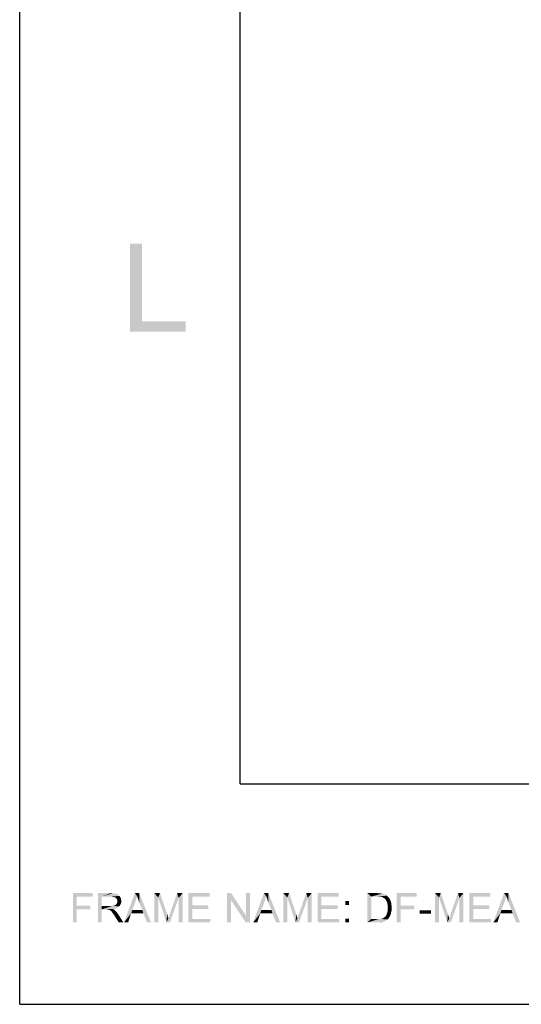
# Model space of a CAD drawing. Extents: x 0 to 1189, y 0 to 841.
# Tile 1 of 125: x 0 to 34, y 0 to 67. Entities that reach past the tile are written whole.
import ezdxf

# ---------------------------------------------------------------- set-up
doc = ezdxf.new("R2010")
doc.units = 0
doc.header["$LTSCALE"] = 65.395
doc.header["$MEASUREMENT"] = 0
doc.layers.get('0').update_dxf_attribs({"linetype": 'CONTINUOUS'})

msp = doc.modelspace()

# ---------------------------------------------------------------- linework, layer by layer
at = {"linetype": 'Continuous'}
for p, q in [((0, 0), (0, 841)), ((15, 15), (15, 826)), ((15, 15), (1174, 15)), ((0, 0), (1189, 0))]:
    msp.add_line(p, q, dxfattribs=at)
for points in [[(8.31561, 51.77446), (8.31561, 46.48557), (7.51561, 45.77446)], [(8.31561, 51.77446), (7.51561, 45.77446), (7.51561, 51.77446)], [(8.31561, 46.48557), (11.29339, 46.48557), (7.51561, 45.77446)], [(7.51561, 45.77446), (11.29339, 46.48557), (11.29339, 45.77446)], [(3.61814, 7.56967), (4.96629, 7.56967), (3.88481, 7.33264)], [(3.88481, 7.33264), (3.61814, 5.56967), (3.61814, 7.56967)], [(3.88481, 7.33264), (4.96629, 7.56967), (4.96629, 7.33264)], [(5.32185, 7.56967), (6.19592, 7.56967), (5.58851, 7.33264)], [(5.58851, 7.33264), (5.32185, 5.56967), (5.32185, 7.56967)], [(6.19592, 7.56967), (6.32926, 7.55486), (5.58851, 7.33264)], [(6.43296, 7.55486), (6.53666, 7.52523), (5.58851, 7.33264)], [(6.32926, 7.55486), (6.43296, 7.55486), (5.58851, 7.33264)], [(6.53666, 7.52523), (6.61074, 7.51042), (5.58851, 7.33264)], [(6.61074, 7.51042), (6.67, 7.48079), (5.58851, 7.33264)], [(6.67, 7.48079), (6.72926, 7.43634), (5.58851, 7.33264)], [(6.72926, 7.43634), (6.78851, 7.37708), (5.58851, 7.33264)], [(6.21074, 7.33264), (5.58851, 7.33264), (6.78851, 7.37708)], [(6.31444, 7.31782), (6.21074, 7.33264), (6.78851, 7.37708)], [(6.31444, 7.31782), (6.78851, 7.37708), (6.83296, 7.31782)], [(7.98851, 7.36227), (7.09963, 5.56967), (7.84037, 7.56967)], [(7.84037, 7.56967), (8.13666, 7.56967), (7.98851, 7.36227)], [(8.01814, 7.27338), (7.98851, 7.36227), (8.13666, 7.56967)], [(8.06259, 7.16967), (8.01814, 7.27338), (8.13666, 7.56967)], [(8.09222, 7.05116), (8.06259, 7.16967), (8.13666, 7.56967)], [(8.13666, 6.93264), (8.09222, 7.05116), (8.13666, 7.56967)], [(8.34407, 6.41412), (8.13666, 6.93264), (8.13666, 7.56967)], [(8.41814, 6.1919), (8.34407, 6.41412), (8.13666, 7.56967)], [(8.65518, 5.56967), (8.41814, 6.1919), (8.13666, 7.56967)], [(8.65518, 5.56967), (8.13666, 7.56967), (8.93666, 5.56967)], [(9.15889, 7.56967), (9.54407, 7.56967), (9.42555, 7.27338)], [(9.42555, 7.27338), (9.15889, 5.56967), (9.15889, 7.56967)], [(9.42555, 7.27338), (9.54407, 7.56967), (10.03296, 6.14745)], [(10.81814, 7.24375), (10.22555, 6.17708), (10.71444, 7.56967)], [(10.71444, 7.56967), (11.08481, 7.56967), (10.81814, 7.24375)], [(10.81814, 5.56967), (10.81814, 7.24375), (11.08481, 7.56967)], [(10.81814, 5.56967), (11.08481, 7.56967), (11.08481, 5.56967)], [(11.48481, 7.56967), (12.92185, 7.56967), (11.75148, 7.33264)], [(11.75148, 7.33264), (11.48481, 5.56967), (11.48481, 7.56967)], [(11.75148, 7.33264), (12.92185, 7.56967), (12.92185, 7.33264)], [(14.38851, 7.56967), (14.3737, 7.0956), (14.10703, 5.56967)], [(14.38851, 7.56967), (14.10703, 5.56967), (14.10703, 7.56967)], [(14.3737, 7.0956), (14.38851, 7.56967), (15.41074, 6.02893)], [(15.38111, 5.56967), (15.41074, 6.02893), (15.6774, 7.56967)], [(15.38111, 5.56967), (15.6774, 7.56967), (15.6774, 5.56967)], [(15.6774, 7.56967), (15.41074, 6.02893), (15.41074, 7.56967)], [(16.7737, 7.36227), (15.88481, 5.56967), (16.62555, 7.56967)], [(16.62555, 7.56967), (16.92185, 7.56967), (16.7737, 7.36227)], [(16.80333, 7.27338), (16.7737, 7.36227), (16.92185, 7.56967)], [(16.84777, 7.16967), (16.80333, 7.27338), (16.92185, 7.56967)], [(16.8774, 7.05116), (16.84777, 7.16967), (16.92185, 7.56967)], [(16.92185, 6.93264), (16.8774, 7.05116), (16.92185, 7.56967)], [(17.12926, 6.41412), (16.92185, 6.93264), (16.92185, 7.56967)], [(17.20333, 6.1919), (17.12926, 6.41412), (16.92185, 7.56967)], [(17.44037, 5.56967), (17.20333, 6.1919), (16.92185, 7.56967)], [(17.44037, 5.56967), (16.92185, 7.56967), (17.72185, 5.56967)], [(17.94407, 7.56967), (18.32926, 7.56967), (18.21074, 7.27338)], [(18.21074, 7.27338), (17.94407, 5.56967), (17.94407, 7.56967)], [(18.21074, 7.27338), (18.32926, 7.56967), (18.81814, 6.14745)], [(19.60333, 7.24375), (19.01074, 6.17708), (19.49963, 7.56967)], [(19.49963, 7.56967), (19.87, 7.56967), (19.60333, 7.24375)], [(19.60333, 5.56967), (19.60333, 7.24375), (19.87, 7.56967)], [(19.60333, 5.56967), (19.87, 7.56967), (19.87, 5.56967)], [(20.27, 7.56967), (21.70703, 7.56967), (20.53666, 7.33264)], [(20.53666, 7.33264), (20.27, 5.56967), (20.27, 7.56967)], [(20.53666, 7.33264), (21.70703, 7.56967), (21.70703, 7.33264)], [(23.66259, 7.56967), (24.34407, 7.56967), (23.92926, 7.33264)], [(23.92926, 7.33264), (23.66259, 5.56967), (23.66259, 7.56967)], [(24.34407, 7.56967), (24.46259, 7.55486), (23.92926, 7.33264)], [(24.55148, 7.55486), (24.64037, 7.54004), (23.92926, 7.33264)], [(24.46259, 7.55486), (24.55148, 7.55486), (23.92926, 7.33264)], [(24.69963, 7.54004), (24.78851, 7.51042), (23.92926, 7.33264)], [(24.64037, 7.54004), (24.69963, 7.54004), (23.92926, 7.33264)], [(24.78851, 7.51042), (24.86259, 7.48079), (23.92926, 7.33264)], [(24.86259, 7.48079), (24.93666, 7.43634), (23.92926, 7.33264)], [(24.93666, 7.43634), (24.99592, 7.3919), (23.92926, 7.33264)], [(24.34407, 7.33264), (23.92926, 7.33264), (24.99592, 7.3919)], [(24.46259, 7.31782), (24.34407, 7.33264), (24.99592, 7.3919)], [(24.55148, 7.31782), (24.46259, 7.31782), (24.99592, 7.3919)], [(24.55148, 7.31782), (24.99592, 7.3919), (25.07, 7.31782)], [(25.66259, 7.56967), (27.01074, 7.56967), (25.92926, 7.33264)], [(25.92926, 7.33264), (25.66259, 5.56967), (25.66259, 7.56967)], [(25.92926, 7.33264), (27.01074, 7.56967), (27.01074, 7.33264)], [(28.27, 7.56967), (28.65518, 7.56967), (28.53666, 7.27338)], [(28.53666, 7.27338), (28.27, 5.56967), (28.27, 7.56967)], [(28.53666, 7.27338), (28.65518, 7.56967), (29.14407, 6.14745)], [(29.92926, 7.24375), (29.33666, 6.17708), (29.82555, 7.56967)], [(29.82555, 7.56967), (30.19592, 7.56967), (29.92926, 7.24375)], [(29.92926, 5.56967), (29.92926, 7.24375), (30.19592, 7.56967)], [(29.92926, 5.56967), (30.19592, 7.56967), (30.19592, 5.56967)], [(30.59592, 7.56967), (32.03296, 7.56967), (30.86259, 7.33264)], [(30.86259, 7.33264), (30.59592, 5.56967), (30.59592, 7.56967)], [(30.86259, 7.33264), (32.03296, 7.56967), (32.03296, 7.33264)], [(33.11444, 7.36227), (32.22555, 5.56967), (32.96629, 7.56967)], [(32.96629, 7.56967), (33.26259, 7.56967), (33.11444, 7.36227)], [(33.14407, 7.27338), (33.11444, 7.36227), (33.26259, 7.56967)], [(33.18851, 7.16967), (33.14407, 7.27338), (33.26259, 7.56967)], [(33.21814, 7.05116), (33.18851, 7.16967), (33.26259, 7.56967)], [(33.26259, 6.93264), (33.21814, 7.05116), (33.26259, 7.56967)], [(33.47, 6.41412), (33.26259, 6.93264), (33.26259, 7.56967)], [(33.54407, 6.1919), (33.47, 6.41412), (33.26259, 7.56967)], [(33.78111, 5.56967), (33.54407, 6.1919), (33.26259, 7.56967)], [(33.78111, 5.56967), (33.26259, 7.56967), (34.06259, 5.56967)], [(3.88481, 7.33264), (3.88481, 6.71041), (3.61814, 5.56967)], [(3.88481, 6.71041), (3.88481, 6.47338), (3.61814, 5.56967)], [(3.88481, 6.47338), (4.80333, 6.71041), (4.80333, 6.47338)], [(3.88481, 6.71041), (4.80333, 6.71041), (3.88481, 6.47338)], [(5.58851, 7.33264), (5.58851, 6.6956), (5.32185, 5.56967)], [(6.83296, 7.31782), (6.40333, 7.30301), (6.31444, 7.31782)], [(6.31444, 6.6956), (6.3737, 6.71042), (6.83296, 6.74004)], [(6.31444, 6.6956), (6.83296, 6.74004), (6.7737, 6.66597)], [(6.3737, 6.71042), (6.43296, 6.72523), (6.83296, 6.74004)], [(6.4774, 7.27338), (6.40333, 7.30301), (6.83296, 7.31782)], [(6.83296, 6.74004), (6.43296, 6.72523), (6.4774, 6.74004)], [(6.53666, 7.24375), (6.4774, 7.27338), (6.83296, 7.31782)], [(6.4774, 6.74004), (6.52185, 6.76967), (6.8774, 6.82893)], [(6.4774, 6.74004), (6.8774, 6.82893), (6.83296, 6.74004)], [(6.52185, 6.76967), (6.56629, 6.7993), (6.8774, 6.82893)], [(6.53666, 7.24375), (6.83296, 7.31782), (6.86259, 7.24375)], [(6.86259, 7.24375), (6.59592, 7.18449), (6.53666, 7.24375)], [(6.8774, 6.82893), (6.56629, 6.7993), (6.59592, 6.84375)], [(6.59592, 7.18449), (6.86259, 7.24375), (6.89222, 7.18449)], [(6.89222, 7.18449), (6.62555, 7.14005), (6.59592, 7.18449)], [(6.59592, 6.84375), (6.61074, 6.87338), (6.90703, 6.91782)], [(6.59592, 6.84375), (6.90703, 6.91782), (6.8774, 6.82893)], [(6.90703, 6.91782), (6.61074, 6.87338), (6.64037, 6.91782)], [(6.62555, 7.14005), (6.89222, 7.18449), (6.90703, 7.0956)], [(6.90703, 7.0956), (6.64037, 7.08079), (6.62555, 7.14005)], [(6.64037, 7.08079), (6.90703, 7.0956), (6.92185, 7.02153)], [(6.92185, 7.02153), (6.65518, 7.00671), (6.64037, 7.08079)], [(6.64037, 6.96227), (6.65518, 7.00671), (6.92185, 7.02153)], [(6.64037, 6.91782), (6.64037, 6.96227), (6.92185, 7.02153)], [(6.64037, 6.91782), (6.92185, 7.02153), (6.90703, 6.91782)], [(7.98851, 7.36227), (7.92926, 7.15486), (7.09963, 5.56967)], [(7.92926, 7.15486), (7.87, 6.96227), (7.09963, 5.56967)], [(7.87, 6.96227), (7.66259, 6.41412), (7.09963, 5.56967)], [(9.15889, 5.56967), (9.42555, 7.27338), (9.42555, 5.56967)], [(10.03296, 6.14745), (9.98851, 5.56967), (9.42555, 7.27338)], [(9.98851, 5.56967), (10.12185, 5.85116), (10.81814, 7.24375)], [(9.98851, 5.56967), (10.81814, 7.24375), (10.22555, 5.56967)], [(10.12185, 5.85116), (10.13666, 5.91041), (10.81814, 7.24375)], [(10.13666, 5.91041), (10.16629, 5.98449), (10.81814, 7.24375)], [(10.16629, 5.98449), (10.19592, 6.07338), (10.81814, 7.24375)], [(10.19592, 6.07338), (10.22555, 6.17708), (10.81814, 7.24375)], [(11.75148, 7.33264), (11.75148, 6.72523), (11.48481, 5.56967)], [(11.75148, 6.72523), (11.75148, 6.48819), (11.48481, 5.56967)], [(11.75148, 6.48819), (12.84777, 6.72523), (12.84777, 6.48819)], [(11.75148, 6.72523), (12.84777, 6.72523), (11.75148, 6.48819)], [(14.10703, 5.56967), (14.3737, 7.0956), (14.3737, 5.56967)], [(15.41074, 6.02893), (15.38111, 5.56967), (14.3737, 7.0956)], [(16.7737, 7.36227), (16.71444, 7.15486), (15.88481, 5.56967)], [(16.71444, 7.15486), (16.65518, 6.96227), (15.88481, 5.56967)], [(16.65518, 6.96227), (16.44777, 6.41412), (15.88481, 5.56967)], [(17.94407, 5.56967), (18.21074, 7.27338), (18.21074, 5.56967)], [(18.81814, 6.14745), (18.7737, 5.56967), (18.21074, 7.27338)], [(18.7737, 5.56967), (18.90703, 5.85116), (19.60333, 7.24375)], [(18.7737, 5.56967), (19.60333, 7.24375), (19.01074, 5.56967)], [(18.90703, 5.85116), (18.92185, 5.91041), (19.60333, 7.24375)], [(18.92185, 5.91041), (18.95148, 5.98449), (19.60333, 7.24375)], [(18.95148, 5.98449), (18.98111, 6.07338), (19.60333, 7.24375)], [(18.98111, 6.07338), (19.01074, 6.17708), (19.60333, 7.24375)], [(20.53666, 7.33264), (20.53666, 6.72523), (20.27, 5.56967)], [(20.53666, 6.72523), (20.53666, 6.48819), (20.27, 5.56967)], [(20.53666, 6.48819), (21.63296, 6.72523), (21.63296, 6.48819)], [(20.53666, 6.72523), (21.63296, 6.72523), (20.53666, 6.48819)], [(22.41814, 7.02153), (22.15148, 6.75486), (22.15148, 7.02153)], [(22.15148, 6.75486), (22.41814, 7.02153), (22.41814, 6.75486)], [(23.92926, 7.33264), (23.92926, 5.80671), (23.66259, 5.56967)], [(25.07, 7.31782), (24.62555, 7.30301), (24.55148, 7.31782)], [(24.68481, 7.28819), (24.62555, 7.30301), (25.07, 7.31782)], [(24.75889, 7.24375), (24.68481, 7.28819), (25.07, 7.31782)], [(24.75889, 7.24375), (25.07, 7.31782), (25.14407, 7.24375)], [(25.14407, 7.24375), (24.83296, 7.1993), (24.75889, 7.24375)], [(24.83296, 7.1993), (25.14407, 7.24375), (25.18851, 7.15486)], [(25.18851, 7.15486), (24.89222, 7.14005), (24.83296, 7.1993)], [(24.93666, 7.06597), (24.89222, 7.14005), (25.18851, 7.15486)], [(24.93666, 7.06597), (25.18851, 7.15486), (25.23296, 7.05116)], [(25.23296, 7.05116), (24.99592, 6.96227), (24.93666, 7.06597)], [(24.99592, 6.96227), (25.23296, 7.05116), (25.2774, 6.94745)], [(25.2774, 6.94745), (25.02555, 6.85856), (24.99592, 6.96227)], [(25.02555, 6.85856), (25.2774, 6.94745), (25.29222, 6.82893)], [(25.29222, 6.82893), (25.04037, 6.72523), (25.02555, 6.85856)], [(25.04037, 6.72523), (25.29222, 6.82893), (25.30703, 6.71042)], [(25.30703, 6.71042), (25.05518, 6.57708), (25.04037, 6.72523)], [(25.05518, 6.57708), (25.30703, 6.71042), (25.32185, 6.57708)], [(25.92926, 7.33264), (25.92926, 6.71041), (25.66259, 5.56967)], [(25.92926, 6.71041), (25.92926, 6.47338), (25.66259, 5.56967)], [(25.92926, 6.47338), (26.84777, 6.71041), (26.84777, 6.47338)], [(25.92926, 6.71041), (26.84777, 6.71041), (25.92926, 6.47338)], [(28.27, 5.56967), (28.53666, 7.27338), (28.53666, 5.56967)], [(29.14407, 6.14745), (29.09963, 5.56967), (28.53666, 7.27338)], [(29.09963, 5.56967), (29.23296, 5.85116), (29.92926, 7.24375)], [(29.09963, 5.56967), (29.92926, 7.24375), (29.33666, 5.56967)], [(29.23296, 5.85116), (29.24777, 5.91041), (29.92926, 7.24375)], [(29.24777, 5.91041), (29.2774, 5.98449), (29.92926, 7.24375)], [(29.2774, 5.98449), (29.30703, 6.07338), (29.92926, 7.24375)], [(29.30703, 6.07338), (29.33666, 6.17708), (29.92926, 7.24375)], [(30.86259, 7.33264), (30.86259, 6.72523), (30.59592, 5.56967)], [(30.86259, 6.72523), (30.86259, 6.48819), (30.59592, 5.56967)], [(30.86259, 6.48819), (31.95889, 6.72523), (31.95889, 6.48819)], [(30.86259, 6.72523), (31.95889, 6.72523), (30.86259, 6.48819)], [(33.11444, 7.36227), (33.05518, 7.15486), (32.22555, 5.56967)], [(33.05518, 7.15486), (32.99592, 6.96227), (32.22555, 5.56967)], [(32.99592, 6.96227), (32.78851, 6.41412), (32.22555, 5.56967)], [(3.61814, 5.56967), (3.88481, 6.47338), (3.88481, 5.56967)], [(5.58851, 6.6956), (5.58851, 6.45856), (5.32185, 5.56967)], [(5.32185, 5.56967), (5.58851, 6.45856), (5.58851, 5.56967)], [(6.31444, 6.6956), (6.7737, 6.66597), (5.58851, 6.45856)], [(6.24037, 6.6956), (6.31444, 6.6956), (5.58851, 6.45856)], [(6.15148, 6.6956), (6.24037, 6.6956), (5.58851, 6.45856)], [(5.58851, 6.6956), (6.15148, 6.6956), (5.58851, 6.45856)], [(6.7737, 6.66597), (6.69963, 6.60671), (5.58851, 6.45856)], [(6.69963, 6.60671), (6.59592, 6.54745), (5.58851, 6.45856)], [(6.59592, 6.54745), (6.49222, 6.50301), (5.58851, 6.45856)], [(6.49222, 6.50301), (6.35889, 6.48819), (5.58851, 6.45856)], [(5.88481, 6.45856), (5.58851, 6.45856), (6.35889, 6.48819)], [(5.92926, 6.44375), (5.88481, 6.45856), (6.35889, 6.48819)], [(5.9737, 6.44375), (5.92926, 6.44375), (6.35889, 6.48819)], [(6.00333, 6.44375), (5.9737, 6.44375), (6.35889, 6.48819)], [(6.03296, 6.44375), (6.00333, 6.44375), (6.35889, 6.48819)], [(6.09222, 6.42893), (6.03296, 6.44375), (6.35889, 6.48819)], [(6.09222, 6.42893), (6.35889, 6.48819), (6.43296, 6.42893)], [(6.43296, 6.42893), (6.15148, 6.3993), (6.09222, 6.42893)], [(6.18111, 6.36967), (6.15148, 6.3993), (6.43296, 6.42893)], [(6.18111, 6.36967), (6.43296, 6.42893), (6.50703, 6.36967)], [(6.50703, 6.36967), (6.22555, 6.34005), (6.18111, 6.36967)], [(6.25518, 6.31042), (6.22555, 6.34005), (6.50703, 6.36967)], [(6.28481, 6.26597), (6.25518, 6.31042), (6.50703, 6.36967)], [(6.28481, 6.26597), (6.50703, 6.36967), (6.61074, 6.25116)], [(6.61074, 6.25116), (6.32926, 6.20671), (6.28481, 6.26597)], [(6.3737, 6.14745), (6.32926, 6.20671), (6.61074, 6.25116)], [(6.3737, 6.14745), (6.61074, 6.25116), (6.71444, 6.11782)], [(6.71444, 6.11782), (6.43296, 6.07338), (6.3737, 6.14745)], [(6.4774, 5.98449), (6.43296, 6.07338), (6.71444, 6.11782)], [(6.74407, 5.56967), (6.4774, 5.98449), (6.71444, 6.11782)], [(6.74407, 5.56967), (6.71444, 6.11782), (7.05518, 5.56967)], [(7.66259, 6.41412), (7.58851, 6.1919), (7.09963, 5.56967)], [(7.09963, 5.56967), (7.58851, 6.1919), (7.38111, 5.56967)], [(7.66259, 6.41412), (8.34407, 6.41412), (7.58851, 6.1919)], [(8.41814, 6.1919), (7.58851, 6.1919), (8.34407, 6.41412)], [(10.03296, 6.14745), (10.06259, 6.05856), (9.98851, 5.56967)], [(10.06259, 6.05856), (10.0774, 5.98449), (9.98851, 5.56967)], [(11.75148, 6.48819), (11.75148, 5.80671), (11.48481, 5.56967)], [(16.44777, 6.41412), (16.3737, 6.1919), (15.88481, 5.56967)], [(15.88481, 5.56967), (16.3737, 6.1919), (16.16629, 5.56967)], [(16.44777, 6.41412), (17.12926, 6.41412), (16.3737, 6.1919)], [(17.20333, 6.1919), (16.3737, 6.1919), (17.12926, 6.41412)], [(18.81814, 6.14745), (18.84777, 6.05856), (18.7737, 5.56967)], [(18.84777, 6.05856), (18.86259, 5.98449), (18.7737, 5.56967)], [(20.53666, 6.48819), (20.53666, 5.80671), (20.27, 5.56967)], [(25.20333, 6.01412), (24.89222, 5.98449), (24.93666, 6.04375)], [(25.23296, 6.08819), (24.93666, 6.04375), (24.96629, 6.11782)], [(24.93666, 6.04375), (25.23296, 6.08819), (25.20333, 6.01412)], [(25.26259, 6.16227), (24.96629, 6.11782), (24.99592, 6.1919)], [(24.96629, 6.11782), (25.26259, 6.16227), (25.23296, 6.08819)], [(25.2774, 6.26597), (24.99592, 6.1919), (25.02555, 6.28079)], [(24.99592, 6.1919), (25.2774, 6.26597), (25.26259, 6.16227)], [(25.30703, 6.35486), (25.02555, 6.28079), (25.04037, 6.36967)], [(25.02555, 6.28079), (25.30703, 6.35486), (25.2774, 6.26597)], [(25.32185, 6.57708), (25.04037, 6.47338), (25.05518, 6.57708)], [(25.04037, 6.47338), (25.32185, 6.57708), (25.30703, 6.45856)], [(25.30703, 6.45856), (25.04037, 6.36967), (25.04037, 6.47338)], [(25.04037, 6.36967), (25.30703, 6.45856), (25.30703, 6.35486)], [(25.66259, 5.56967), (25.92926, 6.47338), (25.92926, 5.56967)], [(27.98851, 6.3993), (27.21814, 6.16227), (27.21814, 6.3993)], [(27.21814, 6.16227), (27.98851, 6.3993), (27.98851, 6.16227)], [(29.14407, 6.14745), (29.1737, 6.05856), (29.09963, 5.56967)], [(29.1737, 6.05856), (29.18851, 5.98449), (29.09963, 5.56967)], [(30.86259, 6.48819), (30.86259, 5.80671), (30.59592, 5.56967)], [(32.78851, 6.41412), (32.71444, 6.1919), (32.22555, 5.56967)], [(32.22555, 5.56967), (32.71444, 6.1919), (32.50703, 5.56967)], [(32.78851, 6.41412), (33.47, 6.41412), (32.71444, 6.1919)], [(33.54407, 6.1919), (32.71444, 6.1919), (33.47, 6.41412)], [(10.0774, 5.98449), (10.10703, 5.91041), (9.98851, 5.56967)], [(10.10703, 5.91041), (10.12185, 5.85116), (9.98851, 5.56967)], [(11.75148, 5.80671), (12.96629, 5.80671), (11.48481, 5.56967)], [(11.48481, 5.56967), (12.96629, 5.80671), (12.96629, 5.56967)], [(18.86259, 5.98449), (18.89222, 5.91041), (18.7737, 5.56967)], [(18.89222, 5.91041), (18.90703, 5.85116), (18.7737, 5.56967)], [(20.53666, 5.80671), (21.75148, 5.80671), (20.27, 5.56967)], [(20.27, 5.56967), (21.75148, 5.80671), (21.75148, 5.56967)], [(22.41814, 5.83634), (22.15148, 5.56967), (22.15148, 5.83634)], [(22.15148, 5.56967), (22.41814, 5.83634), (22.41814, 5.56967)], [(24.53666, 5.80671), (25.04037, 5.77708), (23.66259, 5.56967)], [(24.44777, 5.80671), (24.53666, 5.80671), (23.66259, 5.56967)], [(24.35889, 5.80671), (24.44777, 5.80671), (23.66259, 5.56967)], [(23.92926, 5.80671), (24.35889, 5.80671), (23.66259, 5.56967)], [(25.04037, 5.77708), (24.93666, 5.70301), (23.66259, 5.56967)], [(24.93666, 5.70301), (24.83296, 5.64375), (23.66259, 5.56967)], [(24.83296, 5.64375), (24.69963, 5.5993), (23.66259, 5.56967)], [(24.3737, 5.56967), (23.66259, 5.56967), (24.69963, 5.5993)], [(24.3737, 5.56967), (24.69963, 5.5993), (24.55148, 5.56967)], [(24.53666, 5.80671), (24.61074, 5.82153), (25.12926, 5.88079)], [(24.53666, 5.80671), (25.12926, 5.88079), (25.04037, 5.77708)], [(24.61074, 5.82153), (24.67, 5.83634), (25.12926, 5.88079)], [(24.67, 5.83634), (24.71444, 5.85116), (25.12926, 5.88079)], [(25.12926, 5.88079), (24.71444, 5.85116), (24.7737, 5.88079)], [(24.7737, 5.88079), (24.80333, 5.91042), (25.15889, 5.94004)], [(24.7737, 5.88079), (25.15889, 5.94004), (25.12926, 5.88079)], [(25.15889, 5.94004), (24.80333, 5.91042), (24.84777, 5.94004)], [(24.84777, 5.94004), (24.89222, 5.98449), (25.20333, 6.01412)], [(24.84777, 5.94004), (25.20333, 6.01412), (25.15889, 5.94004)], [(29.18851, 5.98449), (29.21814, 5.91041), (29.09963, 5.56967)], [(29.21814, 5.91041), (29.23296, 5.85116), (29.09963, 5.56967)], [(30.86259, 5.80671), (32.0774, 5.80671), (30.59592, 5.56967)], [(30.59592, 5.56967), (32.0774, 5.80671), (32.0774, 5.56967)]]:
    msp.add_solid(points, dxfattribs=at)

doc.saveas('drawing.dxf')
